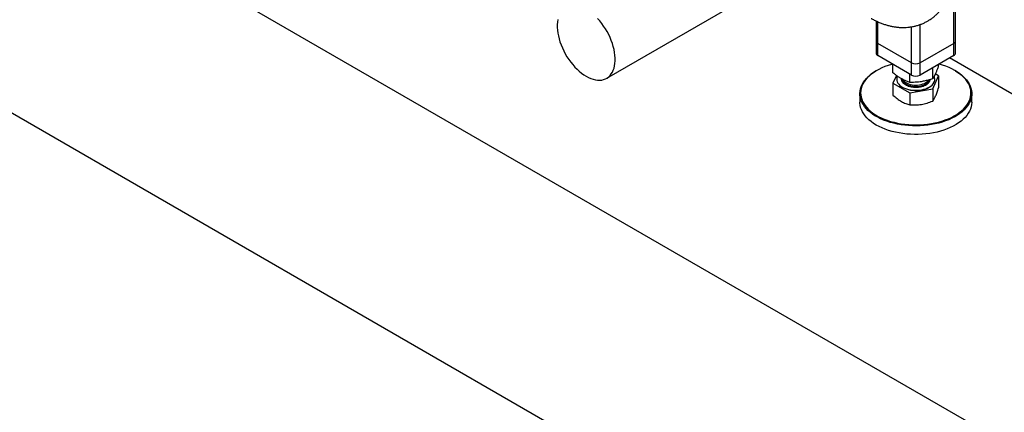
# Model space of a CAD drawing. Header units: millimetres. Extents: x 0 to 841, y 0 to 594.
# Tile 110 of 256: x 601 to 654, y 195 to 216. Entities that reach past the tile are written whole.
import ezdxf

# ---------------------------------------------------------------- set-up
doc = ezdxf.new("R2010")
doc.units = ezdxf.units.MM
doc.layers.add('TRAIT-FORT', color=4, linetype='Continuous', lineweight=25)

msp = doc.modelspace()

# ---------------------------------------------------------------- linework, layer by layer
at = {"layer": 'TRAIT-FORT', "color": 4, "linetype": 'Continuous', "lineweight": 25}
for p, q in [((725.628, 151.508), (572.893, 239.68)), ((725.628, 138.443), (572.893, 226.615)), ((632.259, 212.631), (643.8, 219.293)), ((632.259, 212.631), (643.8, 219.293)), ((650.873, 214.502), (650.873, 217.601)), ((650.967, 214.633), (650.967, 217.656)), ((646.706, 215.707), (646.706, 214.633)), ((646.8, 214.502), (646.8, 215.662)), ((649.063, 213.457), (649.063, 215.51)), ((648.61, 213.457), (648.61, 215.392)), ((646.706, 214.633), (646.706, 213.98)), ((648.61, 213.457), (646.8, 214.502)), ((646.8, 213.849), (646.8, 214.502)), ((650.873, 214.502), (649.063, 213.457)), ((650.873, 213.849), (650.873, 214.502)), ((650.967, 213.98), (650.967, 214.633)), ((648.61, 212.804), (646.8, 213.849)), ((647.614, 212.92), (647.614, 213.379)), ((648.61, 212.804), (648.61, 213.457)), ((650.873, 213.849), (649.063, 212.804)), ((649.063, 212.804), (649.063, 213.457)), ((650.059, 213.317), (650.059, 213.379)), ((656.587, 210.289), (650.647, 213.719)), ((646.743, 213.049), (646.715, 213.032)), ((648.523, 212.408), (648.523, 212.855)), ((649.745, 212.607), (649.745, 213.198)), ((650.059, 212.767), (649.884, 212.866)), ((650.958, 213.032), (650.93, 213.049)), ((647.796, 212.783), (647.614, 212.37)), ((647.614, 212.37), (648.523, 211.858)), ((647.614, 212.37), (647.614, 211.722)), ((647.814, 212.575), (647.814, 212.569)), ((649.745, 212.057), (650.059, 212.767)), ((649.859, 212.569), (649.859, 212.575)), ((650.059, 212.767), (650.059, 212.119)), ((645.837, 211.808), (645.837, 211.351)), ((648.523, 211.858), (649.745, 212.057)), ((648.523, 211.858), (648.523, 211.21)), ((649.745, 212.057), (649.745, 211.409)), ((651.837, 211.351), (651.837, 211.808))]:
    msp.add_line(p, q, dxfattribs=at)
at = {"layer": 'TRAIT-FORT', "color": 4, "linetype": 'Continuous', "lineweight": 25, "flags": 128}
for points in [[(629.635, 215.775), (629.615, 215.644), (629.604, 215.506), (629.604, 215.361), (629.615, 215.211), (629.635, 215.056), (629.665, 214.899), (629.704, 214.739), (629.753, 214.577), (629.812, 214.415), (629.879, 214.255), (629.954, 214.095), (630.037, 213.939), (630.127, 213.787), (630.224, 213.639), (630.327, 213.498), (630.436, 213.363), (630.549, 213.235), (630.666, 213.116), (630.787, 213.007), (630.909, 212.907), (631.034, 212.818), (631.159, 212.74)], [(629.635, 215.775), (629.615, 215.644), (629.604, 215.506), (629.604, 215.361), (629.615, 215.211), (629.635, 215.056), (629.665, 214.899), (629.704, 214.739), (629.753, 214.577), (629.812, 214.415), (629.879, 214.255), (629.954, 214.095), (630.037, 213.939), (630.127, 213.787), (630.224, 213.639), (630.327, 213.498), (630.436, 213.363), (630.549, 213.235), (630.666, 213.116), (630.787, 213.007), (630.909, 212.907), (631.034, 212.818), (631.159, 212.74)], [(631.159, 212.74), (631.284, 212.673), (631.408, 212.619), (631.531, 212.577), (631.651, 212.548), (631.769, 212.531), (631.882, 212.528), (631.99, 212.538), (632.093, 212.56), (632.19, 212.596), (632.281, 212.644), (632.364, 212.704), (632.439, 212.776), (632.506, 212.86), (632.564, 212.954), (632.613, 213.059), (632.653, 213.174), (632.683, 213.297), (632.703, 213.428), (632.713, 213.566), (632.713, 213.711), (632.703, 213.861), (632.683, 214.015), (632.653, 214.173), (632.613, 214.333), (632.564, 214.495), (632.506, 214.656), (632.439, 214.817), (632.364, 214.976), (632.281, 215.133), (632.19, 215.285), (632.093, 215.433), (631.99, 215.574), (631.882, 215.709), (631.769, 215.837)], [(631.159, 212.74), (631.284, 212.673), (631.408, 212.619), (631.531, 212.577), (631.651, 212.548), (631.769, 212.531), (631.882, 212.528), (631.99, 212.538), (632.093, 212.56), (632.19, 212.596), (632.281, 212.644), (632.364, 212.704), (632.439, 212.776), (632.506, 212.86), (632.564, 212.954), (632.613, 213.059), (632.653, 213.174), (632.683, 213.297), (632.703, 213.428), (632.713, 213.566), (632.713, 213.711), (632.703, 213.861), (632.683, 214.015), (632.653, 214.173), (632.613, 214.333), (632.564, 214.495), (632.506, 214.656), (632.439, 214.817), (632.364, 214.976), (632.281, 215.133), (632.19, 215.285), (632.093, 215.433), (631.99, 215.574), (631.882, 215.709), (631.769, 215.837)], [(647.593, 213.391), (647.527, 213.373), (647.347, 213.317), (647.174, 213.254), (647.009, 213.185), (646.853, 213.109), (646.706, 213.027), (646.569, 212.939), (646.443, 212.846), (646.329, 212.748), (646.226, 212.646), (646.136, 212.54), (646.059, 212.431), (645.995, 212.319), (645.945, 212.205), (645.908, 212.089), (645.885, 211.972), (645.877, 211.854), (645.882, 211.736), (645.902, 211.618), (645.935, 211.502), (645.983, 211.387), (646.044, 211.275), (646.118, 211.165), (646.205, 211.058), (646.305, 210.955), (646.417, 210.856), (646.54, 210.762), (646.674, 210.673), (646.819, 210.59), (646.973, 210.513), (647.136, 210.442), (647.307, 210.377), (647.486, 210.32), (647.671, 210.27), (647.861, 210.227), (648.057, 210.192), (648.255, 210.165), (648.457, 210.146), (648.66, 210.135), (648.865, 210.132), (649.069, 210.137), (649.272, 210.15), (649.473, 210.172), (649.671, 210.201), (649.865, 210.238)], [(649.865, 210.238), (650.054, 210.283), (650.237, 210.335), (650.414, 210.394), (650.583, 210.461), (650.743, 210.533), (650.895, 210.613), (651.037, 210.697), (651.168, 210.788), (651.288, 210.883), (651.397, 210.983), (651.493, 211.087), (651.577, 211.195), (651.648, 211.305), (651.705, 211.419), (651.749, 211.534), (651.778, 211.651), (651.794, 211.768), (651.795, 211.886), (651.783, 212.004), (651.756, 212.121), (651.716, 212.237), (651.662, 212.35), (651.594, 212.462), (651.513, 212.57), (651.42, 212.675), (651.314, 212.776), (651.196, 212.872), (651.067, 212.964), (650.928, 213.05), (650.778, 213.13), (650.619, 213.204), (650.452, 213.272), (650.277, 213.333), (650.095, 213.387), (650.08, 213.391)], [(649.879, 210.184), (649.682, 210.146), (649.481, 210.116), (649.278, 210.095), (649.072, 210.081), (648.865, 210.076), (648.658, 210.079), (648.452, 210.09), (648.248, 210.11), (648.046, 210.137), (647.848, 210.173), (647.655, 210.216), (647.468, 210.267), (647.287, 210.325), (647.113, 210.39), (646.948, 210.462), (646.792, 210.541), (646.645, 210.625), (646.509, 210.715), (646.384, 210.81), (646.271, 210.911), (646.169, 211.015), (646.081, 211.123), (646.006, 211.234), (645.944, 211.348), (645.896, 211.465), (645.862, 211.583), (645.842, 211.702), (645.837, 211.821), (645.845, 211.941), (645.868, 212.059), (645.906, 212.177), (645.957, 212.293), (646.021, 212.406), (646.1, 212.517), (646.191, 212.624), (646.295, 212.728), (646.411, 212.827), (646.539, 212.921), (646.677, 213.01), (646.715, 213.032)], [(650.958, 213.032), (651.097, 212.946), (651.228, 212.853), (651.347, 212.756), (651.455, 212.653), (651.549, 212.547), (651.631, 212.437), (651.7, 212.325), (651.755, 212.209), (651.796, 212.092), (651.823, 211.974), (651.835, 211.854), (651.834, 211.735), (651.818, 211.615), (651.788, 211.497), (651.744, 211.38), (651.686, 211.266), (651.614, 211.153), (651.529, 211.044), (651.432, 210.939), (651.322, 210.838), (651.2, 210.741), (651.067, 210.649), (650.923, 210.563), (650.769, 210.483), (650.606, 210.409), (650.435, 210.342), (650.256, 210.282), (650.07, 210.229), (649.879, 210.184)], [(647.855, 212.741), (647.846, 212.721), (647.823, 212.653), (647.814, 212.583), (647.82, 212.513), (647.84, 212.444), (647.874, 212.377), (647.921, 212.313), (647.982, 212.252), (648.054, 212.196), (648.137, 212.145), (648.23, 212.1), (648.332, 212.062), (648.44, 212.031), (648.555, 212.008), (648.673, 211.993), (648.793, 211.986), (648.914, 211.987), (649.034, 211.996), (649.152, 212.014), (649.264, 212.039), (649.371, 212.072), (649.471, 212.112), (649.561, 212.159), (649.641, 212.211), (649.71, 212.269), (649.767, 212.331), (649.81, 212.396), (649.84, 212.464), (649.856, 212.533), (649.858, 212.603), (649.845, 212.672), (649.823, 212.731)], [(647.814, 212.569), (647.82, 212.506), (647.84, 212.437), (647.874, 212.37), (647.921, 212.306), (647.982, 212.245), (648.054, 212.189), (648.137, 212.138), (648.23, 212.094), (648.332, 212.056), (648.44, 212.025), (648.555, 212.002), (648.673, 211.986), (648.793, 211.979), (648.914, 211.98), (649.034, 211.99), (649.152, 212.007), (649.264, 212.033), (649.371, 212.066), (649.471, 212.106), (649.561, 212.152), (649.641, 212.205), (649.71, 212.262), (649.767, 212.324), (649.81, 212.389), (649.84, 212.457), (649.856, 212.526), (649.859, 212.569)], [(648.117, 212.59), (648.118, 212.581), (648.131, 212.524), (648.159, 212.468), (648.199, 212.415), (648.252, 212.365), (648.316, 212.321), (648.39, 212.282), (648.473, 212.249), (648.563, 212.223), (648.659, 212.205)], [(648.143, 212.567), (648.151, 212.552), (648.188, 212.499), (648.237, 212.448), (648.299, 212.402), (648.371, 212.362), (648.452, 212.327), (648.54, 212.3), (648.634, 212.28), (648.733, 212.267), (648.833, 212.263), (648.933, 212.267), (649.031, 212.279), (649.126, 212.298), (649.215, 212.325), (649.296, 212.359), (649.369, 212.399), (649.431, 212.444), (649.482, 212.495), (649.511, 212.533)], [(648.659, 212.205), (648.757, 212.195), (648.858, 212.193), (648.958, 212.198), (649.055, 212.212), (649.149, 212.233), (649.236, 212.262), (649.315, 212.298), (649.386, 212.339), (649.445, 212.386), (649.493, 212.437), (649.528, 212.491), (649.549, 212.546)], [(651.837, 211.351), (651.836, 211.337), (651.828, 211.218), (651.805, 211.099), (651.768, 210.981), (651.716, 210.865), (651.652, 210.752), (651.573, 210.641), (651.482, 210.534), (651.378, 210.43), (651.262, 210.331), (651.135, 210.237), (650.996, 210.148), (650.847, 210.065), (650.689, 209.988), (650.522, 209.918), (650.346, 209.854), (650.164, 209.797), (649.975, 209.748), (649.781, 209.707), (649.582, 209.673), (649.38, 209.647), (649.175, 209.63), (648.969, 209.62), (648.762, 209.619), (648.555, 209.626), (648.349, 209.642), (648.146, 209.665), (647.947, 209.697), (647.751, 209.736), (647.561, 209.783), (647.376, 209.838), (647.199, 209.899), (647.03, 209.968), (646.869, 210.043), (646.717, 210.125), (646.576, 210.212), (646.445, 210.305), (646.326, 210.403), (646.218, 210.505), (646.124, 210.611), (646.042, 210.721), (645.973, 210.834), (645.918, 210.949), (645.877, 211.066), (645.85, 211.185), (645.838, 211.304), (645.837, 211.351)]]:
    msp.add_lwpolyline(points, dxfattribs=at)
at = {"layer": 'TRAIT-FORT', "color": 4, "linetype": 'Continuous', "lineweight": 25}
for centre, radius, start, end in [((646.866, 214.649), 0.161, 185.6948, 245.6253), ((650.807, 214.649), 0.161, 294.3747, 354.3052), ((646.866, 213.996), 0.161, 185.6948, 245.6253), ((650.807, 213.996), 0.161, 294.3747, 354.3052), ((648.837, 213.894), 0.492, 242.6097, 297.3903), ((648.837, 213.241), 0.492, 242.6097, 297.3903)]:
    msp.add_arc(centre, radius, start, end, dxfattribs=at)
for points, knots in [([(646.445, 215.844), (646.455, 215.838), (646.523, 215.797), (646.653, 215.731), (646.834, 215.645), (647.017, 215.569), (647.203, 215.505), (647.389, 215.451), (647.576, 215.409), (647.762, 215.378), (647.948, 215.359), (648.132, 215.352), (648.315, 215.356), (648.495, 215.372), (648.673, 215.4), (648.847, 215.44), (649.018, 215.491), (649.185, 215.554), (649.346, 215.629), (649.503, 215.715), (649.654, 215.812), (649.798, 215.92), (649.936, 216.039), (650.066, 216.169), (650.188, 216.309), (650.302, 216.46), (650.407, 216.621), (650.502, 216.792), (650.588, 216.974), (650.661, 217.16), (650.72, 217.347), (650.756, 217.473), (650.769, 217.539), (650.769, 217.542)], [0, 0, 0, 0, 0.005909, 0.041526, 0.077153, 0.112699, 0.148079, 0.183212, 0.218038, 0.252515, 0.286628, 0.320381, 0.353798, 0.38692, 0.419795, 0.452479, 0.485035, 0.517526, 0.55002, 0.582587, 0.615299, 0.648214, 0.681404, 0.714951, 0.748943, 0.783472, 0.818634, 0.854527, 0.891249, 0.928891, 0.963517, 0.998682, 1, 1, 1, 1]), ([(648.523, 212.408), (648.462, 212.43), (648.347, 212.47), (648.178, 212.547), (648.028, 212.629), (647.889, 212.717), (647.754, 212.811), (647.662, 212.883), (647.614, 212.92)], [0, 0, 0, 0, 0.202068, 0.3827, 0.555315, 0.692992, 0.838894, 1, 1, 1, 1]), ([(650.059, 213.317), (650.038, 213.257), (649.999, 213.143), (649.94, 212.993), (649.889, 212.873), (649.841, 212.773), (649.794, 212.686), (649.762, 212.634), (649.745, 212.607)], [0, 0, 0, 0, 0.202068, 0.3827, 0.555315, 0.692992, 0.838894, 1, 1, 1, 1]), ([(648.649, 212.15), (648.604, 212.158), (648.513, 212.175), (648.386, 212.219), (648.272, 212.277), (648.178, 212.35), (648.123, 212.418), (648.095, 212.476), (648.077, 212.533), (648.078, 212.576), (648.078, 212.604)], [0, 0, 0, 0, 0.131935, 0.271773, 0.417425, 0.566167, 0.714909, 0.787819, 0.860748, 1, 1, 1, 1]), ([(649.745, 212.607), (649.664, 212.581), (649.509, 212.531), (649.282, 212.476), (649.08, 212.441), (648.893, 212.42), (648.712, 212.409), (648.588, 212.408), (648.523, 212.408)], [0, 0, 0, 0, 0.202068, 0.3827, 0.555315, 0.692992, 0.838894, 1, 1, 1, 1]), ([(649.573, 212.467), (649.559, 212.441), (649.531, 212.389), (649.455, 212.315), (649.353, 212.249), (649.227, 212.195), (649.108, 212.164), (649.009, 212.147), (648.91, 212.137), (648.788, 212.134), (648.694, 212.145), (648.649, 212.15)], [0, 0, 0, 0, 0.116497, 0.239972, 0.36858, 0.499917, 0.631255, 0.695633, 0.760028, 0.883503, 1, 1, 1, 1]), ([(649.594, 212.56), (649.594, 212.556), (649.597, 212.524), (649.584, 212.493), (649.573, 212.467)], [0, 0, 0, 0, 0.150989, 1, 1, 1, 1]), ([(649.902, 211.684), (649.929, 211.747), (649.982, 211.876), (650.033, 212.037), (650.059, 212.119)], [0, 0, 0, 0, 0.494511, 1, 1, 1, 1]), ([(647.614, 211.722), (647.688, 211.659), (647.799, 211.563), (647.952, 211.455), (648.029, 211.409), (648.068, 211.386)], [0, 0, 0, 0, 0.495251, 0.746818, 1, 1, 1, 1]), ([(648.068, 211.386), (648.144, 211.347), (648.298, 211.269), (648.447, 211.23), (648.523, 211.21)], [0, 0, 0, 0, 0.494511, 1, 1, 1, 1]), ([(649.134, 211.229), (649.237, 211.25), (649.444, 211.292), (649.644, 211.369), (649.745, 211.409)], [0, 0, 0, 0, 0.494511, 1, 1, 1, 1]), ([(649.745, 211.409), (649.771, 211.444), (649.809, 211.499), (649.862, 211.596), (649.889, 211.654), (649.902, 211.684)], [0, 0, 0, 0, 0.495251, 0.746818, 1, 1, 1, 1]), ([(648.523, 211.21), (648.622, 211.204), (648.772, 211.196), (648.977, 211.207), (649.082, 211.222), (649.134, 211.229)], [0, 0, 0, 0, 0.495251, 0.746818, 1, 1, 1, 1])]:
    msp.add_open_spline(points, degree=3, knots=knots, dxfattribs=at)

doc.saveas('drawing.dxf')
